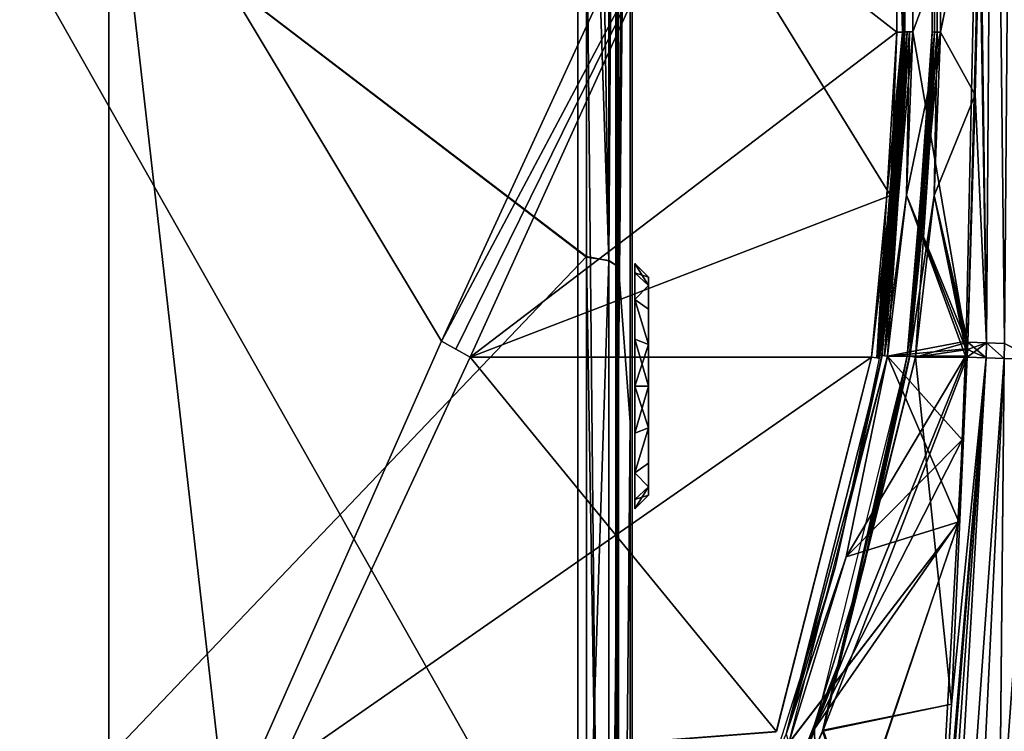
# Model space of a CAD drawing. Header units: millimetres. Extents: x -115 to 115, y -44 to 583.
# Tile 64 of 102: x 45 to 81, y 309 to 335. Entities that reach past the tile are written whole.
import ezdxf

# ---------------------------------------------------------------- set-up
doc = ezdxf.new("R2010")
doc.units = ezdxf.units.MM
doc.header["$LTSCALE"] = 67.002822
for name, color, linetype in [('113', 7, 'CONTINUOUS'), ('120', 7, 'CONTINUOUS'), ('134', 7, 'CONTINUOUS'), ('149', 7, 'CONTINUOUS'), ('150', 7, 'CONTINUOUS'), ('151', 7, 'CONTINUOUS'), ('196', 7, 'CONTINUOUS'), ('478', 7, 'CONTINUOUS'), ('479', 7, 'CONTINUOUS'), ('480', 7, 'CONTINUOUS'), ('481', 7, 'CONTINUOUS'), ('486', 7, 'CONTINUOUS'), ('487', 7, 'CONTINUOUS'), ('488', 7, 'CONTINUOUS'), ('489', 7, 'CONTINUOUS'), ('515', 7, 'CONTINUOUS'), ('516', 7, 'CONTINUOUS'), ('517', 7, 'CONTINUOUS'), ('518', 7, 'CONTINUOUS'), ('519', 7, 'CONTINUOUS'), ('520', 7, 'CONTINUOUS'), ('522', 7, 'CONTINUOUS'), ('531', 7, 'CONTINUOUS'), ('549', 7, 'CONTINUOUS'), ('550', 7, 'CONTINUOUS'), ('566', 7, 'CONTINUOUS'), ('577', 7, 'CONTINUOUS'), ('578', 7, 'CONTINUOUS'), ('597', 7, 'CONTINUOUS'), ('598', 7, 'CONTINUOUS'), ('599', 7, 'CONTINUOUS'), ('603', 7, 'CONTINUOUS'), ('622', 7, 'CONTINUOUS'), ('623', 7, 'CONTINUOUS'), ('624', 7, 'CONTINUOUS'), ('642', 7, 'CONTINUOUS'), ('643', 7, 'CONTINUOUS'), ('663', 7, 'CONTINUOUS'), ('664', 7, 'CONTINUOUS'), ('665', 7, 'CONTINUOUS'), ('666', 7, 'CONTINUOUS'), ('676', 7, 'CONTINUOUS'), ('677', 7, 'CONTINUOUS'), ('678', 7, 'CONTINUOUS'), ('681', 7, 'CONTINUOUS'), ('73', 7, 'CONTINUOUS'), ('74', 7, 'CONTINUOUS'), ('75', 7, 'CONTINUOUS'), ('76', 7, 'CONTINUOUS'), ('79', 7, 'CONTINUOUS'), ('90', 7, 'CONTINUOUS'), ('91', 7, 'CONTINUOUS'), ('92', 7, 'CONTINUOUS'), ('93', 7, 'CONTINUOUS')]:
    doc.layers.add(name, color=color, linetype=linetype)

msp = doc.modelspace()

# ---------------------------------------------------------------- linework, layer by layer
at = {"layer": '113', "color": 7, "linetype": 'Continuous'}
for points in [[(66.492, 326.375, 203.631), (66.925, 370.836, 180.116), (66.474, 376.377, 190.103), (66.492, 326.375, 203.631)], [(66.912, 369.155, 180.994), (66.925, 370.836, 180.116), (66.492, 326.375, 203.631), (66.912, 369.155, 180.994)], [(66.92, 320.676, 193.813), (66.912, 369.155, 180.994), (66.492, 326.375, 203.631), (66.92, 320.676, 193.813)], [(66.509, 275.455, 213.163), (66.92, 320.676, 193.813), (66.492, 326.375, 203.631), (66.509, 275.455, 213.163)], [(66.93, 271.343, 202.817), (66.92, 320.676, 193.813), (66.509, 275.455, 213.163), (66.93, 271.343, 202.817)]]:
    msp.add_3dface(points, dxfattribs=at)
at = {"layer": '120', "color": 7, "linetype": 'Continuous'}
for points in [[(66.134, 376.689, 191.093), (65.32, 351.953, 199.04), (66.146, 326.602, 204.644), (66.134, 376.689, 191.093)], [(66.474, 376.377, 190.103), (66.134, 376.689, 191.093), (66.146, 326.602, 204.644), (66.474, 376.377, 190.103)], [(66.492, 326.375, 203.631), (66.474, 376.377, 190.103), (66.146, 326.602, 204.644), (66.492, 326.375, 203.631)], [(65.32, 351.953, 199.04), (65.32, 326.752, 205.329), (66.146, 326.602, 204.644), (65.32, 351.953, 199.04)], [(65.32, 326.752, 205.329), (65.32, 301.32, 210.615), (66.146, 326.602, 204.644), (65.32, 326.752, 205.329)], [(66.146, 326.602, 204.644), (65.32, 301.32, 210.615), (66.154, 275.606, 214.191), (66.146, 326.602, 204.644)], [(66.492, 326.375, 203.631), (66.146, 326.602, 204.644), (66.154, 275.606, 214.191), (66.492, 326.375, 203.631)], [(66.509, 275.455, 213.163), (66.492, 326.375, 203.631), (66.154, 275.606, 214.191), (66.509, 275.455, 213.163)]]:
    msp.add_3dface(points, dxfattribs=at)
at = {"layer": '134', "color": 7, "linetype": 'Continuous'}
for points in [[(66.4, 369.154, 180.994), (66.4, 320.675, 193.813), (66.458, 368.509, 178.891), (66.4, 369.154, 180.994)], [(66.458, 368.509, 178.891), (66.4, 320.675, 193.813), (66.458, 322.444, 191.16), (66.458, 368.509, 178.891)], [(66.458, 322.444, 191.16), (66.4, 320.675, 193.813), (66.458, 275.594, 199.972), (66.458, 322.444, 191.16)], [(66.4, 320.675, 193.813), (66.4, 271.344, 202.817), (66.458, 275.594, 199.972), (66.4, 320.675, 193.813)]]:
    msp.add_3dface(points, dxfattribs=at)
at = {"layer": '149', "color": 7, "linetype": 'Continuous'}
for points in [[(65.319, 326.739, -205.332), (39.96, 346.114, -209.853), (65.319, 351.946, -199.043), (65.319, 326.739, -205.332)], [(39.96, 300.306, -219.921), (39.96, 346.114, -209.853), (65.319, 301.306, -210.618), (39.96, 300.306, -219.921)], [(65.319, 301.306, -210.618), (39.96, 346.114, -209.853), (65.319, 326.739, -205.332), (65.319, 301.306, -210.618)]]:
    msp.add_3dface(points, dxfattribs=at)
at = {"layer": '150', "color": 7, "linetype": 'Continuous'}
for points in [[(65.319, 351.946, -199.043), (65.319, 376.885, -191.759), (66.148, 326.605, -204.641), (65.319, 351.946, -199.043)], [(65.319, 376.885, -191.759), (66.136, 376.688, -191.09), (66.148, 326.605, -204.641), (65.319, 376.885, -191.759)], [(66.136, 376.688, -191.09), (66.474, 376.376, -190.103), (66.492, 326.376, -203.631), (66.136, 376.688, -191.09)], [(66.148, 326.605, -204.641), (66.136, 376.688, -191.09), (66.492, 326.376, -203.631), (66.148, 326.605, -204.641)], [(65.319, 326.739, -205.332), (65.319, 351.946, -199.043), (66.148, 326.605, -204.641), (65.319, 326.739, -205.332)], [(65.319, 301.306, -210.618), (65.319, 326.739, -205.332), (66.155, 275.61, -214.188), (65.319, 301.306, -210.618)], [(65.319, 326.739, -205.332), (66.148, 326.605, -204.641), (66.155, 275.61, -214.188), (65.319, 326.739, -205.332)], [(66.155, 275.61, -214.188), (66.148, 326.605, -204.641), (66.492, 326.376, -203.631), (66.155, 275.61, -214.188)], [(66.509, 275.455, -213.163), (66.155, 275.61, -214.188), (66.492, 326.376, -203.631), (66.509, 275.455, -213.163)]]:
    msp.add_3dface(points, dxfattribs=at)
at = {"layer": '151', "color": 7, "linetype": 'Continuous'}
for points in [[(66.492, 326.376, -203.631), (66.474, 376.376, -190.103), (66.912, 369.154, -180.994), (66.492, 326.376, -203.631)], [(66.92, 320.676, -193.813), (66.492, 326.376, -203.631), (66.912, 369.154, -180.994), (66.92, 320.676, -193.813)], [(66.509, 275.455, -213.163), (66.492, 326.376, -203.631), (66.92, 320.676, -193.813), (66.509, 275.455, -213.163)], [(66.93, 271.343, -202.818), (66.509, 275.455, -213.163), (66.92, 320.676, -193.813), (66.93, 271.343, -202.818)]]:
    msp.add_3dface(points, dxfattribs=at)
at = {"layer": '196', "color": 7, "linetype": 'Continuous'}
for points in [[(66.4, 320.675, -193.813), (66.4, 369.154, -180.994), (66.458, 322.444, -191.16), (66.4, 320.675, -193.813)], [(66.458, 322.444, -191.16), (66.4, 369.154, -180.994), (66.458, 368.509, -178.891), (66.458, 322.444, -191.16)], [(66.458, 275.594, -199.972), (66.4, 320.675, -193.813), (66.458, 322.444, -191.16), (66.458, 275.594, -199.972)], [(66.4, 271.344, -202.817), (66.4, 320.675, -193.813), (66.458, 275.594, -199.972), (66.4, 271.344, -202.817)]]:
    msp.add_3dface(points, dxfattribs=at)
at = {"layer": '478', "color": 7, "linetype": 'Continuous'}
for points in [[(73.986, 309.332, -133.3), (77.396, 323.064, -133.405), (78.712, 310.321, -133.149), (73.986, 309.332, -133.3)], [(78.712, 310.321, -133.149), (77.396, 323.064, -133.405), (79.293, 323.064, -133.339), (78.712, 310.321, -133.149)], [(77.945, 297.99, -133.039), (73.986, 309.332, -133.3), (78.712, 310.321, -133.149), (77.945, 297.99, -133.039)], [(68.388, 296.83, -133.363), (73.986, 309.332, -133.3), (77.945, 297.99, -133.039), (68.388, 296.83, -133.363)]]:
    msp.add_3dface(points, dxfattribs=at)
at = {"layer": '479', "color": 7, "linetype": 'Continuous'}
for points in [[(77.396, 323.064, -133.405), (73.986, 309.332, -133.3), (77.179, 323.098, -133.321), (77.396, 323.064, -133.405)], [(77.179, 323.098, -133.321), (73.986, 309.332, -133.3), (74.58, 311.846, -133.222), (77.179, 323.098, -133.321)], [(77.089, 323.115, -133.105), (74.58, 311.846, -133.222), (75.512, 315.458, -133.024), (77.089, 323.115, -133.105)], [(74.58, 311.846, -133.222), (77.089, 323.115, -133.105), (77.176, 323.099, -133.318), (74.58, 311.846, -133.222)], [(77.179, 323.098, -133.321), (74.58, 311.846, -133.222), (77.176, 323.099, -133.318), (77.179, 323.098, -133.321)], [(75.512, 315.458, -133.024), (74.58, 311.846, -133.222), (73.29, 308.305, -133), (75.512, 315.458, -133.024)], [(74.58, 311.846, -133.222), (73.986, 309.332, -133.3), (70.35, 301.099, -133.241), (74.58, 311.846, -133.222)], [(74.58, 311.846, -133.222), (70.35, 301.099, -133.241), (73.29, 308.305, -133), (74.58, 311.846, -133.222)], [(73.986, 309.332, -133.3), (68.388, 296.83, -133.363), (70.35, 301.099, -133.241), (73.986, 309.332, -133.3)]]:
    msp.add_3dface(points, dxfattribs=at)
at = {"layer": '480', "color": 7, "linetype": 'Continuous'}
for points in [[(77.176, 323.099, -133.318), (77.089, 323.115, -133.105), (78.088, 334.997, -133.491), (77.176, 323.099, -133.318)], [(78.088, 334.997, -133.491), (77.089, 323.115, -133.105), (77.772, 329.04, -133.191), (78.088, 334.997, -133.491)], [(78.188, 334.996, -133.557), (77.176, 323.099, -133.318), (78.088, 334.997, -133.491), (78.188, 334.996, -133.557)], [(77.179, 323.098, -133.321), (77.176, 323.099, -133.318), (78.188, 334.996, -133.557), (77.179, 323.098, -133.321)], [(78.31, 334.996, -133.578), (77.179, 323.098, -133.321), (78.188, 334.996, -133.557), (78.31, 334.996, -133.578)], [(77.179, 323.098, -133.321), (78.31, 334.996, -133.578), (78.08, 328.992, -133.49), (77.179, 323.098, -133.321)], [(78, 335, -133.279), (78.088, 334.997, -133.491), (77.772, 329.04, -133.191), (78, 335, -133.279)], [(77.396, 323.064, -133.405), (77.179, 323.098, -133.321), (78.08, 328.992, -133.49), (77.396, 323.064, -133.405)]]:
    msp.add_3dface(points, dxfattribs=at)
at = {"layer": '481', "color": 7, "linetype": 'Continuous'}
for points in [[(78.31, 334.996, -133.578), (78.31, 342.599, -133.681), (79.697, 341.8, -133.623), (78.31, 334.996, -133.578)], [(79.581, 332.694, -133.499), (78.31, 334.996, -133.578), (79.697, 341.8, -133.623), (79.581, 332.694, -133.499)], [(78.08, 328.992, -133.49), (78.31, 334.996, -133.578), (79.581, 332.694, -133.499), (78.08, 328.992, -133.49)], [(79.313, 323.613, -133.349), (78.08, 328.992, -133.49), (79.581, 332.694, -133.499), (79.313, 323.613, -133.349)], [(79.293, 323.064, -133.339), (77.396, 323.064, -133.405), (78.08, 328.992, -133.49), (79.293, 323.064, -133.339)], [(79.293, 323.064, -133.339), (78.08, 328.992, -133.49), (79.303, 323.338, -133.344), (79.293, 323.064, -133.339)], [(79.303, 323.338, -133.344), (78.08, 328.992, -133.49), (79.313, 323.613, -133.349), (79.303, 323.338, -133.344)]]:
    msp.add_3dface(points, dxfattribs=at)
at = {"layer": '486', "color": 7, "linetype": 'Continuous'}
for points in [[(79.313, 323.613, -133.349), (79.581, 332.694, -133.499), (80.254, 360.019, -133.706), (79.313, 323.613, -133.349)], [(79.313, 323.613, -133.349), (80.254, 360.019, -133.706), (80.001, 323.589, -133.264), (79.313, 323.613, -133.349)], [(79.581, 332.694, -133.499), (79.697, 341.8, -133.623), (80.254, 360.019, -133.706), (79.581, 332.694, -133.499)], [(80.001, 323.589, -133.264), (80.254, 360.019, -133.706), (80.661, 323.568, -133.063), (80.001, 323.589, -133.264)], [(80.254, 360.019, -133.706), (80.952, 360.038, -133.481), (80.661, 323.568, -133.063), (80.254, 360.019, -133.706)]]:
    msp.add_3dface(points, dxfattribs=at)
at = {"layer": '487', "color": 7, "linetype": 'Continuous'}
for points in [[(79.293, 323.064, -133.339), (79.303, 323.338, -133.344), (80.001, 323.589, -133.264), (79.293, 323.064, -133.339)], [(79.293, 323.064, -133.339), (80.001, 323.589, -133.264), (79.98, 323.04, -133.254), (79.293, 323.064, -133.339)], [(79.303, 323.338, -133.344), (79.313, 323.613, -133.349), (80.001, 323.589, -133.264), (79.303, 323.338, -133.344)], [(79.98, 323.04, -133.254), (80.001, 323.589, -133.264), (80.639, 323.019, -133.054), (79.98, 323.04, -133.254)], [(80.001, 323.589, -133.264), (80.661, 323.568, -133.063), (80.639, 323.019, -133.054), (80.001, 323.589, -133.264)], [(80.639, 323.019, -133.054), (80.661, 323.568, -133.063), (81.802, 322.989, -132.335), (80.639, 323.019, -133.054)]]:
    msp.add_3dface(points, dxfattribs=at)
at = {"layer": '488', "color": 7, "linetype": 'Continuous'}
for points in [[(76.56, 274.516, -132.933), (75.924, 274.582, -133.007), (79.98, 323.04, -133.254), (76.56, 274.516, -132.933)], [(75.924, 274.582, -133.007), (77.01, 286.076, -132.995), (79.98, 323.04, -133.254), (75.924, 274.582, -133.007)], [(77.174, 274.453, -132.758), (76.56, 274.516, -132.933), (79.98, 323.04, -133.254), (77.174, 274.453, -132.758)], [(77.01, 286.076, -132.995), (77.945, 297.99, -133.039), (79.98, 323.04, -133.254), (77.01, 286.076, -132.995)], [(77.174, 274.453, -132.758), (79.98, 323.04, -133.254), (80.639, 323.019, -133.054), (77.174, 274.453, -132.758)], [(78.277, 274.338, -132.129), (77.174, 274.453, -132.758), (80.639, 323.019, -133.054), (78.277, 274.338, -132.129)], [(77.945, 297.99, -133.039), (78.712, 310.321, -133.149), (79.98, 323.04, -133.254), (77.945, 297.99, -133.039)], [(78.277, 274.338, -132.129), (80.639, 323.019, -133.054), (80.408, 298.521, -132.119), (78.277, 274.338, -132.129)], [(78.712, 310.321, -133.149), (79.293, 323.064, -133.339), (79.98, 323.04, -133.254), (78.712, 310.321, -133.149)], [(80.639, 323.019, -133.054), (81.802, 322.989, -132.335), (80.408, 298.521, -132.119), (80.639, 323.019, -133.054)]]:
    msp.add_3dface(points, dxfattribs=at)
at = {"layer": '489', "color": 7, "linetype": 'Continuous'}
for points in [[(90.076, 278.325, -122.067), (78.277, 274.338, -132.129), (81.802, 322.989, -132.335), (90.076, 278.325, -122.067)], [(81.802, 322.989, -132.335), (78.277, 274.338, -132.129), (80.408, 298.521, -132.119), (81.802, 322.989, -132.335)]]:
    msp.add_3dface(points, dxfattribs=at)
at = {"layer": '515', "color": 7, "linetype": 'Continuous'}
msp.add_3dface([(80.412, 298.577, 132.119), (90.077, 278.325, 122.067), (81.802, 322.989, 132.335), (80.412, 298.577, 132.119)], dxfattribs=at)
at = {"layer": '516', "color": 7, "linetype": 'Continuous'}
for points in [[(79.98, 323.04, 133.254), (79.293, 323.064, 133.339), (76.56, 274.516, 132.933), (79.98, 323.04, 133.254)], [(76.56, 274.516, 132.933), (79.293, 323.064, 133.339), (78.712, 310.321, 133.149), (76.56, 274.516, 132.933)], [(77.175, 274.453, 132.758), (79.98, 323.04, 133.254), (76.56, 274.516, 132.933), (77.175, 274.453, 132.758)], [(80.639, 323.019, 133.054), (79.98, 323.04, 133.254), (77.175, 274.453, 132.758), (80.639, 323.019, 133.054)], [(78.277, 274.338, 132.129), (80.639, 323.019, 133.054), (77.175, 274.453, 132.758), (78.277, 274.338, 132.129)], [(78.277, 274.338, 132.129), (80.412, 298.577, 132.119), (80.639, 323.019, 133.054), (78.277, 274.338, 132.129)], [(80.412, 298.577, 132.119), (81.802, 322.989, 132.335), (80.639, 323.019, 133.054), (80.412, 298.577, 132.119)], [(77.945, 297.99, 133.039), (76.56, 274.516, 132.933), (78.712, 310.321, 133.149), (77.945, 297.99, 133.039)]]:
    msp.add_3dface(points, dxfattribs=at)
at = {"layer": '517', "color": 7, "linetype": 'Continuous'}
for points in [[(78.712, 310.321, 133.149), (79.293, 323.064, 133.339), (74, 309.372, 133.3), (78.712, 310.321, 133.149)], [(74, 309.372, 133.3), (79.293, 323.064, 133.339), (77.396, 323.064, 133.405), (74, 309.372, 133.3)], [(77.945, 297.99, 133.039), (78.712, 310.321, 133.149), (74, 309.372, 133.3), (77.945, 297.99, 133.039)], [(68.414, 296.877, 133.362), (77.945, 297.99, 133.039), (74, 309.372, 133.3), (68.414, 296.877, 133.362)]]:
    msp.add_3dface(points, dxfattribs=at)
at = {"layer": '518', "color": 7, "linetype": 'Continuous'}
for points in [[(74, 309.372, 133.3), (77.396, 323.064, 133.405), (74.58, 311.846, 133.222), (74, 309.372, 133.3)], [(74.58, 311.846, 133.222), (77.396, 323.064, 133.405), (77.179, 323.098, 133.321), (74.58, 311.846, 133.222)], [(74.58, 311.846, 133.222), (77.179, 323.098, 133.321), (75.517, 315.477, 133.025), (74.58, 311.846, 133.222)], [(77.089, 323.115, 133.105), (75.517, 315.477, 133.025), (77.176, 323.099, 133.318), (77.089, 323.115, 133.105)], [(75.517, 315.477, 133.025), (77.179, 323.098, 133.321), (77.176, 323.099, 133.318), (75.517, 315.477, 133.025)], [(73.301, 308.337, 133), (74.58, 311.846, 133.222), (75.517, 315.477, 133.025), (73.301, 308.337, 133)], [(70.35, 301.099, 133.241), (74, 309.372, 133.3), (74.58, 311.846, 133.222), (70.35, 301.099, 133.241)], [(70.35, 301.099, 133.241), (74.58, 311.846, 133.222), (73.301, 308.337, 133), (70.35, 301.099, 133.241)], [(68.414, 296.877, 133.362), (74, 309.372, 133.3), (70.35, 301.099, 133.241), (68.414, 296.877, 133.362)]]:
    msp.add_3dface(points, dxfattribs=at)
at = {"layer": '519', "color": 7, "linetype": 'Continuous'}
for points in [[(77.772, 329.04, 133.191), (77.176, 323.099, 133.318), (78, 335, 133.279), (77.772, 329.04, 133.191)], [(78, 335, 133.279), (77.176, 323.099, 133.318), (78.088, 334.997, 133.491), (78, 335, 133.279)], [(77.176, 323.099, 133.318), (77.179, 323.098, 133.321), (78.088, 334.997, 133.491), (77.176, 323.099, 133.318)], [(78.088, 334.997, 133.491), (77.179, 323.098, 133.321), (78.188, 334.996, 133.557), (78.088, 334.997, 133.491)], [(77.179, 323.098, 133.321), (77.396, 323.064, 133.405), (78.188, 334.996, 133.557), (77.179, 323.098, 133.321)], [(78.188, 334.996, 133.557), (77.396, 323.064, 133.405), (78.08, 328.992, 133.49), (78.188, 334.996, 133.557)], [(78.31, 334.996, 133.578), (78.188, 334.996, 133.557), (78.08, 328.992, 133.49), (78.31, 334.996, 133.578)], [(77.089, 323.115, 133.105), (77.176, 323.099, 133.318), (77.772, 329.04, 133.191), (77.089, 323.115, 133.105)]]:
    msp.add_3dface(points, dxfattribs=at)
at = {"layer": '520', "color": 7, "linetype": 'Continuous'}
for points in [[(78.31, 334.996, 133.578), (79.697, 341.8, 133.623), (78.31, 342.599, 133.681), (78.31, 334.996, 133.578)], [(79.697, 341.8, 133.623), (78.31, 334.996, 133.578), (79.581, 332.694, 133.499), (79.697, 341.8, 133.623)], [(78.31, 334.996, 133.578), (78.08, 328.992, 133.49), (79.581, 332.694, 133.499), (78.31, 334.996, 133.578)], [(79.581, 332.694, 133.499), (78.08, 328.992, 133.49), (79.313, 323.613, 133.349), (79.581, 332.694, 133.499)], [(78.08, 328.992, 133.49), (77.396, 323.064, 133.405), (79.313, 323.613, 133.349), (78.08, 328.992, 133.49)], [(79.313, 323.613, 133.349), (77.396, 323.064, 133.405), (79.303, 323.338, 133.344), (79.313, 323.613, 133.349)], [(77.396, 323.064, 133.405), (79.293, 323.064, 133.339), (79.303, 323.338, 133.344), (77.396, 323.064, 133.405)]]:
    msp.add_3dface(points, dxfattribs=at)
at = {"layer": '522', "color": 7, "linetype": 'Continuous'}
for points in [[(78, 335, 133.279), (78.088, 334.997, 133.491), (78, 350, 133.461), (78, 335, 133.279)], [(78, 335, 133.279), (78, 350, 133.461), (78, 342.5, 133.38), (78, 335, 133.279)], [(78.088, 334.997, 133.491), (78.088, 349.998, 133.673), (78, 350, 133.461), (78.088, 334.997, 133.491)], [(78.088, 334.997, 133.491), (78.188, 349.997, 133.74), (78.088, 349.998, 133.673), (78.088, 334.997, 133.491)], [(78.088, 334.997, 133.491), (78.188, 334.996, 133.557), (78.188, 349.997, 133.74), (78.088, 334.997, 133.491)], [(78.188, 334.996, 133.557), (78.31, 334.996, 133.578), (78.31, 349.997, 133.761), (78.188, 334.996, 133.557)], [(78.188, 334.996, 133.557), (78.31, 349.997, 133.761), (78.188, 349.997, 133.74), (78.188, 334.996, 133.557)], [(78.31, 349.997, 133.761), (78.31, 334.996, 133.578), (78.31, 342.599, 133.681), (78.31, 349.997, 133.761)]]:
    msp.add_3dface(points, dxfattribs=at)
at = {"layer": '531', "color": 7, "linetype": 'Continuous'}
for points in [[(78, 335, -133.279), (78, 350, -133.461), (78.088, 349.998, -133.673), (78, 335, -133.279)], [(78, 350, -133.461), (78, 335, -133.279), (78, 342.5, -133.38), (78, 350, -133.461)], [(78.088, 334.997, -133.491), (78, 335, -133.279), (78.088, 349.998, -133.673), (78.088, 334.997, -133.491)], [(78.088, 334.997, -133.491), (78.088, 349.998, -133.673), (78.188, 349.997, -133.74), (78.088, 334.997, -133.491)], [(78.188, 334.996, -133.557), (78.088, 334.997, -133.491), (78.188, 349.997, -133.74), (78.188, 334.996, -133.557)], [(78.31, 334.996, -133.578), (78.188, 334.996, -133.557), (78.31, 349.997, -133.761), (78.31, 334.996, -133.578)], [(78.31, 349.997, -133.761), (78.188, 334.996, -133.557), (78.188, 349.997, -133.74), (78.31, 349.997, -133.761)], [(78.31, 334.996, -133.578), (78.31, 349.997, -133.761), (78.31, 342.599, -133.681), (78.31, 334.996, -133.578)]]:
    msp.add_3dface(points, dxfattribs=at)
at = {"layer": '549', "color": 7, "linetype": 'Continuous'}
for points in [[(80.254, 360.019, 133.706), (79.522, 360, 133.8), (80.001, 323.589, 133.264), (80.254, 360.019, 133.706)], [(79.522, 360, 133.8), (79.697, 341.8, 133.623), (80.001, 323.589, 133.264), (79.522, 360, 133.8)], [(80.661, 323.568, 133.063), (80.254, 360.019, 133.706), (80.001, 323.589, 133.264), (80.661, 323.568, 133.063)], [(80.952, 360.038, 133.481), (80.254, 360.019, 133.706), (80.661, 323.568, 133.063), (80.952, 360.038, 133.481)], [(79.697, 341.8, 133.623), (79.581, 332.694, 133.499), (80.001, 323.589, 133.264), (79.697, 341.8, 133.623)], [(79.581, 332.694, 133.499), (79.313, 323.613, 133.349), (80.001, 323.589, 133.264), (79.581, 332.694, 133.499)]]:
    msp.add_3dface(points, dxfattribs=at)
at = {"layer": '550', "color": 7, "linetype": 'Continuous'}
for points in [[(79.293, 323.064, 133.339), (79.98, 323.04, 133.254), (79.303, 323.338, 133.344), (79.293, 323.064, 133.339)], [(79.98, 323.04, 133.254), (79.313, 323.613, 133.349), (79.303, 323.338, 133.344), (79.98, 323.04, 133.254)], [(79.313, 323.613, 133.349), (79.98, 323.04, 133.254), (80.001, 323.589, 133.264), (79.313, 323.613, 133.349)], [(79.98, 323.04, 133.254), (80.639, 323.019, 133.054), (80.001, 323.589, 133.264), (79.98, 323.04, 133.254)], [(80.639, 323.019, 133.054), (80.661, 323.568, 133.063), (80.001, 323.589, 133.264), (80.639, 323.019, 133.054)], [(80.639, 323.019, 133.054), (81.802, 322.989, 132.335), (80.661, 323.568, 133.063), (80.639, 323.019, 133.054)]]:
    msp.add_3dface(points, dxfattribs=at)
at = {"layer": '566', "color": 7, "linetype": 'Continuous'}
for points in [[(77.086, 323.095, -131.815), (73.685, 309.414, -131.711), (79.237, 323.095, -131.74), (77.086, 323.095, -131.815)], [(79.237, 323.095, -131.74), (73.685, 309.414, -131.711), (79.118, 320.049, -131.687), (79.237, 323.095, -131.74)], [(79.118, 320.049, -131.687), (73.685, 309.414, -131.711), (78.989, 317.062, -131.64), (79.118, 320.049, -131.687)], [(78.989, 317.062, -131.64), (73.685, 309.414, -131.711), (73.837, 301.697, -131.616), (78.989, 317.062, -131.64)], [(73.685, 309.414, -131.711), (68.072, 296.904, -131.773), (73.837, 301.697, -131.616), (73.685, 309.414, -131.711)]]:
    msp.add_3dface(points, dxfattribs=at)
at = {"layer": '577', "color": 7, "linetype": 'Continuous'}
for points in [[(69.153, 340.89, -133.979), (60.006, 323.653, -134), (68.11, 341.284, -134), (69.153, 340.89, -133.979)], [(60.529, 323.358, -133.994), (60.006, 323.653, -134), (69.153, 340.89, -133.979), (60.529, 323.358, -133.994)], [(61.053, 323.064, -133.976), (60.529, 323.358, -133.994), (69.153, 340.89, -133.979), (61.053, 323.064, -133.976)]]:
    msp.add_3dface(points, dxfattribs=at)
at = {"layer": '578', "color": 7, "linetype": 'Continuous'}
for points in [[(68.11, 341.284, -134), (60.006, 323.653, -134), (47.8, 344, -134), (68.11, 341.284, -134)], [(47.8, 344, -134), (60.006, 323.653, -134), (52.129, 305.858, -134), (47.8, 344, -134)], [(47.8, 286.878, -134), (47.8, 344, -134), (52.129, 305.858, -134), (47.8, 286.878, -134)]]:
    msp.add_3dface(points, dxfattribs=at)
at = {"layer": '597', "color": 7, "linetype": 'Continuous'}
for points in [[(61.053, 323.064, -133.976), (72.287, 309.324, -133.36), (54.018, 307.913, -133.979), (61.053, 323.064, -133.976)], [(72.287, 309.324, -133.36), (61.053, 323.064, -133.976), (75.777, 323.064, -133.462), (72.287, 309.324, -133.36)]]:
    msp.add_3dface(points, dxfattribs=at)
at = {"layer": '598', "color": 7, "linetype": 'Continuous'}
for points in [[(76.913, 334.997, -133.546), (75.777, 323.064, -133.462), (76.475, 328.992, -133.546), (76.913, 334.997, -133.546)], [(75.777, 323.064, -133.462), (76.913, 334.997, -133.546), (75.976, 323.034, -133.373), (75.777, 323.064, -133.462)], [(75.976, 323.034, -133.373), (76.913, 334.997, -133.546), (76.04, 323.025, -133.277), (75.976, 323.034, -133.373)], [(76.977, 334.998, -133.45), (77, 335, -133.334), (76.04, 323.025, -133.277), (76.977, 334.998, -133.45)], [(76.04, 323.025, -133.277), (77, 335, -133.334), (76.765, 328.993, -133.247), (76.04, 323.025, -133.277)], [(76.913, 334.997, -133.546), (76.977, 334.998, -133.45), (76.04, 323.025, -133.277), (76.913, 334.997, -133.546)], [(76.71, 334.996, -133.634), (76.913, 334.997, -133.546), (76.475, 328.992, -133.546), (76.71, 334.996, -133.634)], [(76.063, 323.023, -133.162), (76.04, 323.025, -133.277), (76.765, 328.993, -133.247), (76.063, 323.023, -133.162)]]:
    msp.add_3dface(points, dxfattribs=at)
at = {"layer": '599', "color": 7, "linetype": 'Continuous'}
for points in [[(76.913, 349.998, -133.729), (76.913, 334.997, -133.546), (76.71, 349.997, -133.817), (76.913, 349.998, -133.729)], [(76.913, 334.997, -133.546), (76.71, 334.996, -133.634), (76.71, 349.997, -133.817), (76.913, 334.997, -133.546)], [(76.71, 349.997, -133.817), (76.71, 334.996, -133.634), (76.71, 342.596, -133.737), (76.71, 349.997, -133.817)], [(76.977, 349.999, -133.633), (76.977, 334.998, -133.45), (76.913, 349.998, -133.729), (76.977, 349.999, -133.633)], [(76.977, 334.998, -133.45), (76.913, 334.997, -133.546), (76.913, 349.998, -133.729), (76.977, 334.998, -133.45)], [(77, 350, -133.517), (77, 335, -133.334), (76.977, 349.999, -133.633), (77, 350, -133.517)], [(77, 335, -133.334), (76.977, 334.998, -133.45), (76.977, 349.999, -133.633), (77, 335, -133.334)], [(77, 335, -133.334), (77, 350, -133.517), (77, 342.5, -133.436), (77, 335, -133.334)]]:
    msp.add_3dface(points, dxfattribs=at)
at = {"layer": '603', "color": 7, "linetype": 'Continuous'}
for points in [[(76.71, 334.996, -133.634), (69.153, 340.89, -133.979), (76.71, 342.596, -133.737), (76.71, 334.996, -133.634)], [(61.053, 323.064, -133.976), (69.153, 340.89, -133.979), (76.475, 328.992, -133.546), (61.053, 323.064, -133.976)], [(69.153, 340.89, -133.979), (76.71, 334.996, -133.634), (76.475, 328.992, -133.546), (69.153, 340.89, -133.979)], [(75.777, 323.064, -133.462), (61.053, 323.064, -133.976), (76.475, 328.992, -133.546), (75.777, 323.064, -133.462)]]:
    msp.add_3dface(points, dxfattribs=at)
at = {"layer": '622', "color": 7, "linetype": 'Continuous'}
for points in [[(79.632, 341.373, -131.818), (77.29, 335.004, -131.813), (77.289, 342.604, -131.915), (79.632, 341.373, -131.818)], [(79.25, 323.647, -131.55), (77.29, 335.004, -131.813), (79.632, 341.373, -131.818), (79.25, 323.647, -131.55)], [(77.057, 329.014, -131.725), (77.29, 335.004, -131.813), (79.25, 323.647, -131.55), (77.057, 329.014, -131.725)], [(76.367, 323.099, -131.64), (77.057, 329.014, -131.725), (79.23, 323.099, -131.54), (76.367, 323.099, -131.64)], [(79.23, 323.099, -131.54), (77.057, 329.014, -131.725), (79.24, 323.373, -131.545), (79.23, 323.099, -131.54)], [(79.24, 323.373, -131.545), (77.057, 329.014, -131.725), (79.25, 323.647, -131.55), (79.24, 323.373, -131.545)]]:
    msp.add_3dface(points, dxfattribs=at)
at = {"layer": '623', "color": 7, "linetype": 'Continuous'}
for points in [[(76.77, 329.052, -132.025), (77.081, 335.003, -131.907), (76.081, 323.139, -131.94), (76.77, 329.052, -132.025)], [(76.081, 323.139, -131.94), (77.081, 335.003, -131.907), (76.161, 323.13, -131.735), (76.081, 323.139, -131.94)], [(76.161, 323.13, -131.735), (77.081, 335.003, -131.907), (76.255, 323.116, -131.667), (76.161, 323.13, -131.735)], [(77.29, 335.004, -131.813), (77.057, 329.014, -131.725), (76.255, 323.116, -131.667), (77.29, 335.004, -131.813)], [(77.175, 335.004, -131.84), (77.29, 335.004, -131.813), (76.255, 323.116, -131.667), (77.175, 335.004, -131.84)], [(77.081, 335.003, -131.907), (77.175, 335.004, -131.84), (76.255, 323.116, -131.667), (77.081, 335.003, -131.907)], [(77, 335, -132.113), (77.081, 335.003, -131.907), (76.77, 329.052, -132.025), (77, 335, -132.113)], [(77.057, 329.014, -131.725), (76.367, 323.099, -131.64), (76.255, 323.116, -131.667), (77.057, 329.014, -131.725)]]:
    msp.add_3dface(points, dxfattribs=at)
at = {"layer": '624', "color": 7, "linetype": 'Continuous'}
for points in [[(76.367, 323.099, -131.64), (78.98, 317.023, -131.439), (72.748, 308.898, -131.537), (76.367, 323.099, -131.64)], [(76.367, 323.099, -131.64), (79.23, 323.099, -131.54), (79.11, 320.031, -131.487), (76.367, 323.099, -131.64)], [(78.98, 317.023, -131.439), (76.367, 323.099, -131.64), (79.11, 320.031, -131.487), (78.98, 317.023, -131.439)], [(78.98, 317.023, -131.439), (73.602, 301.193, -131.419), (72.748, 308.898, -131.537), (78.98, 317.023, -131.439)]]:
    msp.add_3dface(points, dxfattribs=at)
at = {"layer": '642', "color": 7, "linetype": 'Continuous'}
for points in [[(68.11, 341.284, 134), (47.8, 344, 134), (60.006, 323.653, 134), (68.11, 341.284, 134)], [(60.006, 323.653, 134), (47.8, 344, 134), (52.128, 305.853, 134), (60.006, 323.653, 134)], [(52.128, 305.853, 134), (47.8, 344, 134), (47.8, 286.878, 134), (52.128, 305.853, 134)]]:
    msp.add_3dface(points, dxfattribs=at)
at = {"layer": '643', "color": 7, "linetype": 'Continuous'}
for points in [[(68.11, 341.284, 134), (60.006, 323.653, 134), (69.155, 340.895, 133.979), (68.11, 341.284, 134)], [(69.155, 340.895, 133.979), (60.006, 323.653, 134), (60.529, 323.358, 133.994), (69.155, 340.895, 133.979)], [(61.052, 323.064, 133.976), (69.155, 340.895, 133.979), (60.529, 323.358, 133.994), (61.052, 323.064, 133.976)]]:
    msp.add_3dface(points, dxfattribs=at)
at = {"layer": '663', "color": 7, "linetype": 'Continuous'}
for points in [[(75.777, 323.064, 133.462), (61.052, 323.064, 133.976), (54.018, 307.913, 133.979), (75.777, 323.064, 133.462)], [(72.281, 309.308, 133.36), (75.777, 323.064, 133.462), (54.018, 307.913, 133.979), (72.281, 309.308, 133.36)]]:
    msp.add_3dface(points, dxfattribs=at)
at = {"layer": '664', "color": 7, "linetype": 'Continuous'}
for points in [[(76.71, 349.997, 133.817), (76.913, 334.997, 133.546), (76.913, 349.998, 133.729), (76.71, 349.997, 133.817)], [(76.71, 342.596, 133.737), (76.913, 334.997, 133.546), (76.71, 349.997, 133.817), (76.71, 342.596, 133.737)], [(76.913, 349.998, 133.729), (76.977, 334.998, 133.45), (76.977, 349.999, 133.633), (76.913, 349.998, 133.729)], [(76.913, 334.997, 133.546), (76.977, 334.998, 133.45), (76.913, 349.998, 133.729), (76.913, 334.997, 133.546)], [(76.977, 349.999, 133.633), (77, 335, 133.334), (77, 350, 133.517), (76.977, 349.999, 133.633)], [(76.977, 334.998, 133.45), (77, 335, 133.334), (76.977, 349.999, 133.633), (76.977, 334.998, 133.45)], [(77, 350, 133.517), (77, 335, 133.334), (77, 342.5, 133.436), (77, 350, 133.517)], [(76.71, 334.996, 133.634), (76.913, 334.997, 133.546), (76.71, 342.596, 133.737), (76.71, 334.996, 133.634)]]:
    msp.add_3dface(points, dxfattribs=at)
at = {"layer": '665', "color": 7, "linetype": 'Continuous'}
for points in [[(76.913, 334.997, 133.546), (76.71, 334.996, 133.634), (75.976, 323.034, 133.373), (76.913, 334.997, 133.546)], [(76.04, 323.025, 133.277), (76.913, 334.997, 133.546), (75.976, 323.034, 133.373), (76.04, 323.025, 133.277)], [(75.976, 323.034, 133.373), (76.71, 334.996, 133.634), (76.475, 328.992, 133.546), (75.976, 323.034, 133.373)], [(76.977, 334.998, 133.45), (76.913, 334.997, 133.546), (76.04, 323.025, 133.277), (76.977, 334.998, 133.45)], [(76.063, 323.023, 133.162), (76.977, 334.998, 133.45), (76.04, 323.025, 133.277), (76.063, 323.023, 133.162)], [(76.977, 334.998, 133.45), (76.063, 323.023, 133.162), (76.765, 328.993, 133.247), (76.977, 334.998, 133.45)], [(77, 335, 133.334), (76.977, 334.998, 133.45), (76.765, 328.993, 133.247), (77, 335, 133.334)], [(75.777, 323.064, 133.462), (75.976, 323.034, 133.373), (76.475, 328.992, 133.546), (75.777, 323.064, 133.462)]]:
    msp.add_3dface(points, dxfattribs=at)
at = {"layer": '666', "color": 7, "linetype": 'Continuous'}
for points in [[(69.155, 340.895, 133.979), (76.71, 334.996, 133.634), (76.71, 342.596, 133.737), (69.155, 340.895, 133.979)], [(69.155, 340.895, 133.979), (61.052, 323.064, 133.976), (76.71, 334.996, 133.634), (69.155, 340.895, 133.979)], [(76.71, 334.996, 133.634), (61.052, 323.064, 133.976), (76.475, 328.992, 133.546), (76.71, 334.996, 133.634)], [(61.052, 323.064, 133.976), (75.777, 323.064, 133.462), (76.475, 328.992, 133.546), (61.052, 323.064, 133.976)]]:
    msp.add_3dface(points, dxfattribs=at)
at = {"layer": '676', "color": 7, "linetype": 'Continuous'}
for points in [[(76.166, 323.129, 131.731), (72.649, 309.226, 131.627), (76.367, 323.099, 131.64), (76.166, 323.129, 131.731)], [(72.649, 309.226, 131.627), (76.166, 323.129, 131.731), (74.447, 315.338, 131.859), (72.649, 309.226, 131.627)], [(76.367, 323.099, 131.64), (72.649, 309.226, 131.627), (74.848, 315.729, 131.562), (76.367, 323.099, 131.64)], [(76.081, 323.139, 131.94), (74.447, 315.338, 131.859), (76.161, 323.13, 131.735), (76.081, 323.139, 131.94)], [(74.447, 315.338, 131.859), (76.166, 323.129, 131.731), (76.161, 323.13, 131.735), (74.447, 315.338, 131.859)], [(74.848, 315.729, 131.562), (72.649, 309.226, 131.627), (72.751, 308.908, 131.537), (74.848, 315.729, 131.562)], [(72.186, 308.202, 131.836), (72.649, 309.226, 131.627), (74.447, 315.338, 131.859), (72.186, 308.202, 131.836)]]:
    msp.add_3dface(points, dxfattribs=at)
at = {"layer": '677', "color": 7, "linetype": 'Continuous'}
for points in [[(76.161, 323.13, 131.735), (76.166, 323.129, 131.731), (77.081, 335.003, 131.907), (76.161, 323.13, 131.735)], [(77, 335, 132.113), (76.161, 323.13, 131.735), (77.081, 335.003, 131.907), (77, 335, 132.113)], [(76.77, 329.052, 132.025), (76.161, 323.13, 131.735), (77, 335, 132.113), (76.77, 329.052, 132.025)], [(76.166, 323.129, 131.731), (76.367, 323.099, 131.64), (77.175, 335.004, 131.84), (76.166, 323.129, 131.731)], [(77.081, 335.003, 131.907), (76.166, 323.129, 131.731), (77.175, 335.004, 131.84), (77.081, 335.003, 131.907)], [(77.175, 335.004, 131.84), (76.367, 323.099, 131.64), (77.057, 329.014, 131.725), (77.175, 335.004, 131.84)], [(77.289, 335.004, 131.813), (77.175, 335.004, 131.84), (77.057, 329.014, 131.725), (77.289, 335.004, 131.813)], [(76.081, 323.139, 131.94), (76.161, 323.13, 131.735), (76.77, 329.052, 132.025), (76.081, 323.139, 131.94)]]:
    msp.add_3dface(points, dxfattribs=at)
at = {"layer": '678', "color": 7, "linetype": 'Continuous'}
for points in [[(77.289, 342.604, 131.915), (77.289, 335.004, 131.813), (79.632, 341.373, 131.818), (77.289, 342.604, 131.915)], [(77.289, 335.004, 131.813), (77.057, 329.014, 131.725), (79.632, 341.373, 131.818), (77.289, 335.004, 131.813)], [(79.632, 341.373, 131.818), (77.057, 329.014, 131.725), (79.251, 323.647, 131.55), (79.632, 341.373, 131.818)], [(77.057, 329.014, 131.725), (76.367, 323.099, 131.64), (79.251, 323.647, 131.55), (77.057, 329.014, 131.725)], [(79.251, 323.647, 131.55), (76.367, 323.099, 131.64), (79.24, 323.373, 131.545), (79.251, 323.647, 131.55)], [(79.24, 323.373, 131.545), (76.367, 323.099, 131.64), (79.23, 323.099, 131.54), (79.24, 323.373, 131.545)]]:
    msp.add_3dface(points, dxfattribs=at)
at = {"layer": '681', "color": 7, "linetype": 'Continuous'}
for points in [[(76.367, 323.099, 131.64), (74.848, 315.729, 131.562), (79.23, 323.099, 131.54), (76.367, 323.099, 131.64)], [(79.23, 323.099, 131.54), (74.848, 315.729, 131.562), (79.11, 320.031, 131.487), (79.23, 323.099, 131.54)], [(79.11, 320.031, 131.487), (74.848, 315.729, 131.562), (78.98, 317.023, 131.439), (79.11, 320.031, 131.487)], [(74.848, 315.729, 131.562), (72.751, 308.908, 131.537), (78.98, 317.023, 131.439), (74.848, 315.729, 131.562)], [(78.98, 317.023, 131.439), (72.751, 308.908, 131.537), (73.596, 301.179, 131.419), (78.98, 317.023, 131.439)]]:
    msp.add_3dface(points, dxfattribs=at)
at = {"layer": '73', "color": 7, "linetype": 'Continuous'}
for points in [[(65, 383.682, -137.5), (-65, 383.682, -137.5), (-65, 157, -137.5), (65, 383.682, -137.5)], [(65, 157, -137.5), (65, 383.682, -137.5), (-65, 157, -137.5), (65, 157, -137.5)]]:
    msp.add_3dface(points, dxfattribs=at)
at = {"layer": '74', "color": 7, "linetype": 'Continuous'}
for points in [[(65, 157, 137.5), (15, 166.2, 137.5), (-65, 383.682, 137.5), (65, 157, 137.5)], [(65, 383.682, 137.5), (65, 157, 137.5), (-65, 383.682, 137.5), (65, 383.682, 137.5)]]:
    msp.add_3dface(points, dxfattribs=at)
at = {"layer": '75', "color": 7, "linetype": 'Continuous'}
for points in [[(67, 373.028, 137.5), (67, 372.582, 157.91), (67, 172.128, 137.5), (67, 373.028, 137.5)], [(67, 373.028, -137.5), (67, 172.128, -137.5), (67, 71.088, -143.106), (67, 373.028, -137.5)], [(67, 372.582, -157.91), (67, 373.028, -137.5), (67, 71.088, -143.106), (67, 372.582, -157.91)], [(67, 85.749, 164.824), (67, 71.088, 143.106), (67, 372.582, 157.91), (67, 85.749, 164.824)], [(67, 372.582, 157.91), (67, 71.088, 143.106), (67, 172.128, 137.5), (67, 372.582, 157.91)], [(67, 369.978, 178.157), (67, 85.749, 164.824), (67, 372.582, 157.91), (67, 369.978, 178.157)], [(67, 369.978, -178.157), (67, 372.582, -157.91), (67, 85.749, -164.824), (67, 369.978, -178.157)], [(67, 85.749, -164.824), (67, 372.582, -157.91), (67, 71.088, -143.106), (67, 85.749, -164.824)], [(67, 102.263, 185.169), (67, 85.749, 164.824), (67, 369.978, 178.157), (67, 102.263, 185.169)], [(67, 323.555, 190.635), (67, 102.263, 185.169), (67, 369.978, 178.157), (67, 323.555, 190.635)], [(67, 323.555, -190.635), (67, 369.978, -178.157), (67, 102.263, -185.169), (67, 323.555, -190.635)], [(67, 102.263, -185.169), (67, 369.978, -178.157), (67, 85.749, -164.824), (67, 102.263, -185.169)], [(67, 276.326, 199.599), (67, 102.263, 185.169), (67, 323.555, 190.635), (67, 276.326, 199.599)], [(67, 276.326, -199.599), (67, 323.555, -190.635), (67, 120.501, -203.983), (67, 276.326, -199.599)], [(67, 120.501, -203.983), (67, 323.555, -190.635), (67, 102.263, -185.169), (67, 120.501, -203.983)]]:
    msp.add_3dface(points, dxfattribs=at)
at = {"layer": '76', "color": 7, "linetype": 'Continuous'}
for points in [[(67, 373.028, 137.5), (67, 172.128, 137.5), (65, 373.028, 137.5), (67, 373.028, 137.5)], [(67, 172.128, 137.5), (65, 172.128, 137.5), (65, 373.028, 137.5), (67, 172.128, 137.5)]]:
    msp.add_3dface(points, dxfattribs=at)
at = {"layer": '79', "color": 7, "linetype": 'Continuous'}
for points in [[(67, 172.128, -137.5), (67, 373.028, -137.5), (65, 172.128, -137.5), (67, 172.128, -137.5)], [(65, 172.128, -137.5), (67, 373.028, -137.5), (65, 373.028, -137.5), (65, 172.128, -137.5)]]:
    msp.add_3dface(points, dxfattribs=at)
at = {"layer": '90', "color": 7, "linetype": 'Continuous'}
for points in [[(67.1, 326.157, -159.778), (67.6, 326, -161.5), (67.1, 326.5, -161.5), (67.1, 326.157, -159.778)], [(67.1, 326.5, -161.5), (67.6, 326, -161.5), (67.6, 325.695, -163.032), (67.1, 326.5, -161.5)], [(67.1, 326.157, -163.222), (67.1, 326.5, -161.5), (67.6, 325.695, -163.032), (67.1, 326.157, -163.222)], [(67.6, 325.695, -159.968), (67.6, 326, -161.5), (67.1, 326.157, -159.778), (67.6, 325.695, -159.968)], [(67.1, 325.182, -158.318), (67.6, 325.695, -159.968), (67.1, 326.157, -159.778), (67.1, 325.182, -158.318)], [(67.1, 325.182, -164.682), (67.1, 326.157, -163.222), (67.6, 325.695, -163.032), (67.1, 325.182, -164.682)], [(67.6, 324.828, -158.672), (67.6, 325.695, -159.968), (67.1, 325.182, -158.318), (67.6, 324.828, -158.672)], [(67.6, 324.828, -164.328), (67.1, 325.182, -164.682), (67.6, 325.695, -163.032), (67.6, 324.828, -164.328)], [(67.6, 323.532, -157.805), (67.6, 324.828, -158.672), (67.1, 325.182, -158.318), (67.6, 323.532, -157.805)], [(67.1, 323.722, -157.343), (67.6, 323.532, -157.805), (67.1, 325.182, -158.318), (67.1, 323.722, -157.343)], [(67.1, 323.722, -165.657), (67.1, 325.182, -164.682), (67.6, 323.532, -165.195), (67.1, 323.722, -165.657)], [(67.6, 323.532, -165.195), (67.1, 325.182, -164.682), (67.6, 324.828, -164.328), (67.6, 323.532, -165.195)], [(67.1, 322, -157), (67.6, 323.532, -157.805), (67.1, 323.722, -157.343), (67.1, 322, -157)], [(67.1, 322, -166), (67.1, 323.722, -165.657), (67.6, 322, -165.5), (67.1, 322, -166)], [(67.6, 322, -165.5), (67.1, 323.722, -165.657), (67.6, 323.532, -165.195), (67.6, 322, -165.5)], [(67.6, 322, -157.5), (67.6, 323.532, -157.805), (67.1, 322, -157), (67.6, 322, -157.5)]]:
    msp.add_3dface(points, dxfattribs=at)
at = {"layer": '91', "color": 7, "linetype": 'Continuous'}
for points in [[(67.6, 326, -161.5), (67.6, 325.695, -159.968), (67.6, 325.695, -163.032), (67.6, 326, -161.5)], [(67.6, 325.695, -159.968), (67.6, 324.828, -158.672), (67.6, 325.695, -163.032), (67.6, 325.695, -159.968)], [(67.6, 324.828, -158.672), (67.6, 324.828, -164.328), (67.6, 325.695, -163.032), (67.6, 324.828, -158.672)], [(67.6, 324.828, -158.672), (67.6, 323.532, -157.805), (67.6, 324.828, -164.328), (67.6, 324.828, -158.672)], [(67.6, 323.532, -157.805), (67.6, 323.532, -165.195), (67.6, 324.828, -164.328), (67.6, 323.532, -157.805)], [(67.6, 323.532, -157.805), (67.6, 322, -157.5), (67.6, 323.532, -165.195), (67.6, 323.532, -157.805)], [(67.6, 322, -157.5), (67.6, 322, -165.5), (67.6, 323.532, -165.195), (67.6, 322, -157.5)], [(67.6, 322, -165.5), (67.6, 322, -157.5), (67.6, 320.468, -157.805), (67.6, 322, -165.5)], [(67.6, 320.468, -165.195), (67.6, 322, -165.5), (67.6, 320.468, -157.805), (67.6, 320.468, -165.195)], [(67.6, 319.172, -164.328), (67.6, 320.468, -165.195), (67.6, 319.172, -158.672), (67.6, 319.172, -164.328)], [(67.6, 319.172, -158.672), (67.6, 320.468, -165.195), (67.6, 320.468, -157.805), (67.6, 319.172, -158.672)], [(67.6, 318.305, -163.032), (67.6, 319.172, -164.328), (67.6, 318.305, -159.968), (67.6, 318.305, -163.032)], [(67.6, 318.305, -159.968), (67.6, 319.172, -164.328), (67.6, 319.172, -158.672), (67.6, 318.305, -159.968)], [(67.6, 318, -161.5), (67.6, 318.305, -163.032), (67.6, 318.305, -159.968), (67.6, 318, -161.5)]]:
    msp.add_3dface(points, dxfattribs=at)
at = {"layer": '92', "color": 7, "linetype": 'Continuous'}
for points in [[(67.6, 322, -157.5), (67.1, 322, -157), (67.1, 320.278, -157.343), (67.6, 322, -157.5)], [(67.6, 320.468, -157.805), (67.6, 322, -157.5), (67.1, 320.278, -157.343), (67.6, 320.468, -157.805)], [(67.1, 322, -166), (67.6, 322, -165.5), (67.6, 320.468, -165.195), (67.1, 322, -166)], [(67.1, 322, -166), (67.6, 320.468, -165.195), (67.1, 320.278, -165.657), (67.1, 322, -166)], [(67.6, 320.468, -165.195), (67.6, 319.172, -164.328), (67.1, 318.818, -164.682), (67.6, 320.468, -165.195)], [(67.1, 320.278, -165.657), (67.6, 320.468, -165.195), (67.1, 318.818, -164.682), (67.1, 320.278, -165.657)], [(67.6, 319.172, -158.672), (67.6, 320.468, -157.805), (67.1, 318.818, -158.318), (67.6, 319.172, -158.672)], [(67.1, 318.818, -158.318), (67.6, 320.468, -157.805), (67.1, 320.278, -157.343), (67.1, 318.818, -158.318)], [(67.6, 319.172, -164.328), (67.6, 318.305, -163.032), (67.1, 318.818, -164.682), (67.6, 319.172, -164.328)], [(67.6, 318.305, -159.968), (67.6, 319.172, -158.672), (67.1, 318.818, -158.318), (67.6, 318.305, -159.968)], [(67.1, 318.818, -164.682), (67.6, 318.305, -163.032), (67.1, 317.843, -163.222), (67.1, 318.818, -164.682)], [(67.1, 317.843, -159.778), (67.6, 318.305, -159.968), (67.1, 318.818, -158.318), (67.1, 317.843, -159.778)], [(67.6, 318.305, -163.032), (67.6, 318, -161.5), (67.1, 317.843, -163.222), (67.6, 318.305, -163.032)], [(67.6, 318, -161.5), (67.6, 318.305, -159.968), (67.1, 317.5, -161.5), (67.6, 318, -161.5)], [(67.1, 317.5, -161.5), (67.6, 318.305, -159.968), (67.1, 317.843, -159.778), (67.1, 317.5, -161.5)], [(67.1, 317.843, -163.222), (67.6, 318, -161.5), (67.1, 317.5, -161.5), (67.1, 317.843, -163.222)]]:
    msp.add_3dface(points, dxfattribs=at)
at = {"layer": '93', "color": 7, "linetype": 'Continuous'}
for points in [[(65.32, 351.953, 199.04), (40.038, 346.05, 209.848), (65.32, 326.752, 205.329), (65.32, 351.953, 199.04)], [(40.038, 346.05, 209.848), (40.038, 300.256, 219.909), (65.32, 326.752, 205.329), (40.038, 346.05, 209.848)], [(65.32, 326.752, 205.329), (40.038, 300.256, 219.909), (65.32, 301.32, 210.615), (65.32, 326.752, 205.329)]]:
    msp.add_3dface(points, dxfattribs=at)

doc.saveas('drawing.dxf')
